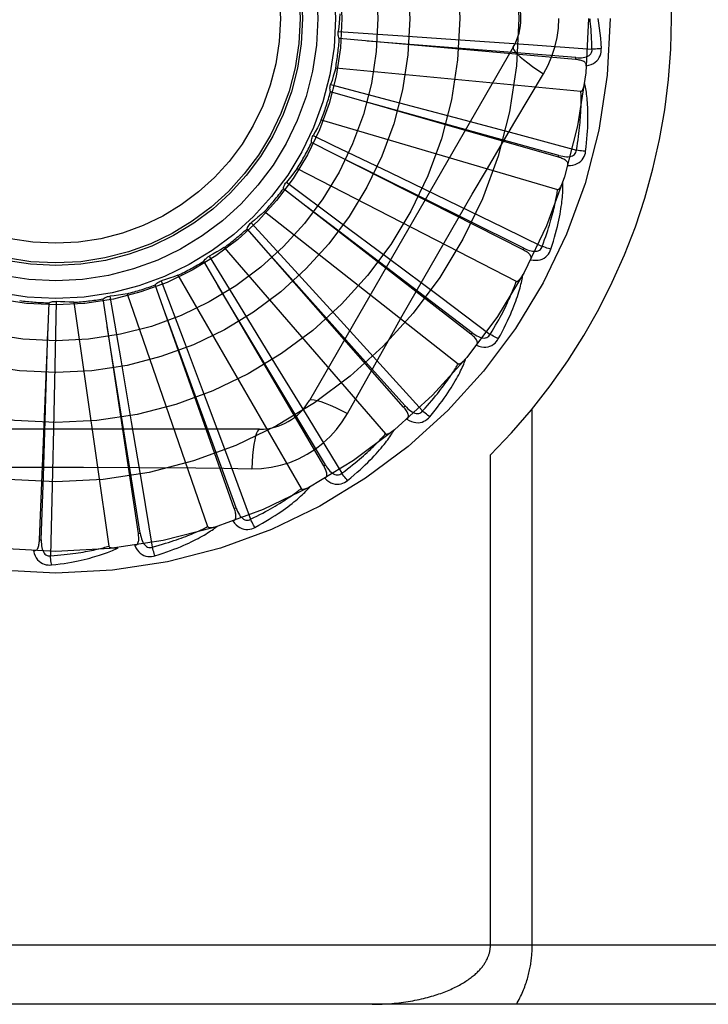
# Model space of a CAD drawing. Header units: inches. Extents: x 0 to 283, y 0 to 183.
# Tile 194 of 256: x 122.343 to 122.693, y 119.697 to 120.196. Entities that reach past the tile are written whole.
import ezdxf

# ---------------------------------------------------------------- set-up
doc = ezdxf.new("R2010")
doc.units = ezdxf.units.IN
doc.header["$LTSCALE"] = 15.5833333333
doc.header["$MEASUREMENT"] = 0
doc.linetypes.add('HIDDEN', pattern=[0.2, 0.1, -0.1])
doc.layers.add('RIGHTHAND_DOOR_ASSEMBLY', color=7, linetype='CONTINUOUS')

msp = doc.modelspace()

# ---------------------------------------------------------------- linework, layer by layer
at = {"layer": 'RIGHTHAND_DOOR_ASSEMBLY', "color": 8, "linetype": 'HIDDEN'}
for p, q in [((122.5049213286, 120.1904259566), (122.5376421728, 120.1882272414)), ((122.6253551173, 120.1761571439), (122.5054738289, 120.1867892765)), ((122.5376421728, 120.1882272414), (122.569360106, 120.1860375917)), ((122.5937263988, 120.182401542), (122.4902844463, 120.0032348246)), ((122.569360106, 120.1860375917), (122.6014654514, 120.1837579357)), ((122.6014654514, 120.1837579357), (122.633676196, 120.1814110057)), ((122.6253552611, 120.1761571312), (122.6254395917, 120.1771130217)), ((122.5036434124, 120.1719377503), (122.6280463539, 120.1600587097)), ((122.5010897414, 120.1634176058), (122.532803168, 120.1550661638)), ((122.6166467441, 120.1266144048), (122.5009440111, 120.1597420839)), ((122.532803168, 120.1550661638), (122.5635335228, 120.1469134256)), ((122.5635335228, 120.1469134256), (122.594627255, 120.1385989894)), ((122.4963360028, 120.1455053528), (122.6162426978, 120.1102975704)), ((122.4922160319, 120.1376224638), (122.5022651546, 120.1328019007)), ((122.594627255, 120.1385989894), (122.62581175, 120.130198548)), ((122.5987197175, 120.079615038), (122.4913773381, 120.134040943)), ((122.5022651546, 120.1328019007), (122.5313169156, 120.1188211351)), ((122.6166468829, 120.1266143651), (122.6169105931, 120.1275370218)), ((122.4841582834, 120.1209335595), (122.5952349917, 120.0636695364)), ((122.5313169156, 120.1188211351), (122.5602158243, 120.1048499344)), ((122.4786209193, 120.1139728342), (122.5049587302, 120.0944329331)), ((122.572221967, 120.0368577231), (122.4771195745, 120.11061476)), ((122.505267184, 120.0890332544), (122.4883302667, 120.1018969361)), ((122.5602158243, 120.1048499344), (122.5887566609, 120.0909773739)), ((122.4675503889, 120.099110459), (122.5657825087, 120.0218598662)), ((122.4607957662, 120.0933234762), (122.482959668, 120.0691522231)), ((122.5049587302, 120.0944329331), (122.5304577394, 120.0754428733)), ((122.5381111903, 119.9998878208), (122.4586860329, 120.0903102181)), ((122.572809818, 120.0376161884), (122.505267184, 120.0890332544)), ((122.5887566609, 120.0909773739), (122.6083974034, 120.0813999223)), ((122.4471125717, 120.0808247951), (122.5289497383, 119.9863796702)), ((122.5987198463, 120.0796149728), (122.5991534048, 120.0804710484)), ((122.4976202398, 119.9700415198), (122.4367429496, 120.0738611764)), ((122.4393848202, 120.0764207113), (122.4565737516, 120.0484917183)), ((122.5304577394, 120.0754428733), (122.5562339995, 120.0561676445)), ((122.4235835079, 120.0667374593), (122.4860679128, 119.9585112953)), ((122.482959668, 120.0691522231), (122.5044039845, 120.0456796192)), ((122.4522125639, 119.9483975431), (122.4120834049, 120.0618621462)), ((122.4151619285, 120.0638754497), (122.4267546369, 120.0331981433)), ((122.397813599, 120.0573576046), (122.4386868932, 119.939261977)), ((122.3533300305, 119.9325209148), (122.3582459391, 120.0527723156)), ((122.3618522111, 120.0534972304), (122.3612129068, 120.0207088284)), ((122.3707342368, 120.0530242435), (122.3885191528, 119.9293274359)), ((122.4035293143, 119.9357381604), (122.3855986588, 120.0547468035)), ((122.3890025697, 120.0561411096), (122.3945800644, 120.0238242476)), ((122.5562339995, 120.0561676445), (122.582062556, 120.0367788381)), ((122.4565737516, 120.0484917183), (122.4731883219, 120.0213849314)), ((122.5044039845, 120.0456796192), (122.5260665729, 120.0218745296)), ((122.5722220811, 120.0368576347), (122.572809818, 120.0376161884)), ((122.4267546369, 120.0331981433), (122.4379389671, 120.0034368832)), ((122.3945800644, 120.0238242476), (122.3999299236, 119.9924841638)), ((122.5260665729, 120.0218745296), (122.547759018, 119.9979480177)), ((122.3612129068, 120.0207088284), (122.3605349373, 119.9889226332)), ((122.4731883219, 120.0213849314), (122.4899542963, 119.9939103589)), ((122.5096147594, 119.9966740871), (122.5165177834, 120.0090492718)), ((122.4379389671, 120.0034368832), (122.4492023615, 119.9732858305)), ((122.5381112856, 119.9998877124), (122.5388319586, 120.0005213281)), ((122.6033702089, 119.7269848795), (122.6033702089, 119.9990066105)), ((122.3999299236, 119.9924841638), (122.4052836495, 119.9607463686)), ((122.4899542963, 119.9939103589), (122.5067266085, 119.966310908)), ((122.4650253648, 119.9886514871), (122.2581414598, 119.9886514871)), ((122.3605349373, 119.9889226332), (122.3600373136, 119.9671745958)), ((122.4492023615, 119.9732858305), (122.4604483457, 119.9430109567)), ((122.5821570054, 119.7269848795), (122.5821570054, 119.9756174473)), ((122.3600373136, 119.9671745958), (122.3589738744, 119.9244592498)), ((122.3757735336, 119.9694395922), (122.4042432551, 119.9692824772)), ((122.4976203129, 119.9700413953), (122.4984478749, 119.9705271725)), ((122.4052836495, 119.9607463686), (122.4105968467, 119.9288902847)), ((122.4522126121, 119.948397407), (122.4531171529, 119.9487177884)), ((122.3533300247, 119.9325207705), (122.3542888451, 119.9324820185)), ((122.4035293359, 119.9357380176), (122.404478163, 119.9358814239)), ((122.9700834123, 119.7269848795), (121.8780834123, 119.7269848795)), ((122.9400834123, 119.6969848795), (121.8780834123, 119.6969848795))]:
    msp.add_line(p, q, dxfattribs=at)
for points in [[(122.5058164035, 120.1992754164), (122.5056425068, 120.1970541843), (122.505435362, 120.1948388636), (122.5051949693, 120.1926294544), (122.5049213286, 120.1904259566)], [(122.6090733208, 120.1689413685), (122.6114167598, 120.1732995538), (122.6133484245, 120.1778210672), (122.6148628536, 120.1824972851), (122.6159505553, 120.1872776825), (122.6166050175, 120.1921104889), (122.6168250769, 120.1969848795)], [(122.633676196, 120.1814110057), (122.6336286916, 120.1832606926), (122.6335674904, 120.1850356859), (122.6334919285, 120.1867344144), (122.6334039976, 120.1883615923), (122.633305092, 120.1899204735), (122.6331963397, 120.1914138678), (122.6330790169, 120.1928448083), (122.6329540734, 120.1942158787), (122.6328226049, 120.1955298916), (122.6326854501, 120.1967891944)], [(122.6365697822, 120.1969848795), (122.6369679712, 120.194549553), (122.6373257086, 120.1920684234), (122.637641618, 120.1895422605), (122.6379161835, 120.1869709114), (122.6381497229, 120.1843542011), (122.6383407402, 120.1816929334)], [(122.5054738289, 120.1867892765), (122.505239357, 120.1873646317), (122.5050614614, 120.1879570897), (122.5049393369, 120.1885725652), (122.5048744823, 120.1891957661), (122.5048686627, 120.1898115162), (122.5049213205, 120.1904259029)], [(122.6254395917, 120.1771130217), (122.5932733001, 120.1796879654), (122.5196180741, 120.1855163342)], [(122.5937262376, 120.1824012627), (122.5936632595, 120.1818331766), (122.5939930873, 120.1810488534), (122.594696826, 120.1800783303), (122.5957615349, 120.1789268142), (122.5971883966, 120.177594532), (122.5989677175, 120.1760985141), (122.6010758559, 120.1744596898), (122.6034864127, 120.1727018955), (122.6061787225, 120.1708441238), (122.6090750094, 120.1689402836)], [(122.6254393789, 120.1771144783), (122.6264753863, 120.177053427), (122.6274581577, 120.1770437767), (122.6283902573, 120.1770883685), (122.6292681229, 120.1771893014), (122.6300910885, 120.1773512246), (122.6308521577, 120.1775749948), (122.6315488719, 120.1778602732), (122.6321640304, 120.1782115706), (122.6326794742, 120.1786316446), (122.6330936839, 120.1791150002), (122.6333981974, 120.1796594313), (122.6335962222, 120.1802392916), (122.6336887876, 120.1808251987), (122.6336764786, 120.181415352)], [(122.6307808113, 120.1729340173), (122.6321049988, 120.1732364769), (122.6333017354, 120.173641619), (122.6343791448, 120.1741513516), (122.6353266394, 120.1747600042), (122.6361438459, 120.1754651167), (122.636828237, 120.1762552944), (122.6373785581, 120.1771287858), (122.6378012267, 120.1780516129), (122.6380930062, 120.1789992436), (122.6382739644, 120.17994105), (122.6383571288, 120.1808347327), (122.6383407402, 120.1816929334)], [(122.6383407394, 120.1816929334), (122.6377244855, 120.1816268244), (122.6370199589, 120.181566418), (122.6362512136, 120.1815139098), (122.6354276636, 120.1814699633), (122.6345589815, 120.1814353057), (122.6336761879, 120.1814112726)], [(122.5036434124, 120.1719377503), (122.5030522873, 120.169789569), (122.5024296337, 120.1676534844), (122.5017754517, 120.1655294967), (122.5010897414, 120.1634176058)], [(122.6307806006, 120.1729289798), (122.6307763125, 120.1733920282), (122.6306900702, 120.1738156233), (122.6305167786, 120.1742009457), (122.6302717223, 120.1745444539), (122.6299676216, 120.1748404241), (122.6296070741, 120.1750965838), (122.6291946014, 120.1753177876), (122.6287371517, 120.1755069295), (122.6282414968, 120.1756672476), (122.6277126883, 120.175802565), (122.6271574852, 120.175917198), (122.6265775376, 120.1760129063), (122.6259772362, 120.176093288), (122.6253551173, 120.1761571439)], [(122.5801093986, 120.1200781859), (122.594560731, 120.1445510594), (122.6017821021, 120.1567316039), (122.6090733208, 120.1689413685)], [(122.5009440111, 120.1597420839), (122.5008226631, 120.1603514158), (122.5007601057, 120.1609668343), (122.5007566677, 120.1615942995), (122.5008109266, 120.1622185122), (122.5009217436, 120.1628242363), (122.5010897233, 120.1634175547)], [(122.6280463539, 120.1600587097), (122.6282185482, 120.1600749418), (122.6283777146, 120.1601312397), (122.6285234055, 120.1602315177), (122.6286569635, 120.1603640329), (122.6287791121, 120.1605192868), (122.6288912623, 120.1606944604), (122.6289945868, 120.160883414), (122.6290905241, 120.1610866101), (122.6291808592, 120.1613027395), (122.6292657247, 120.1615309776), (122.629345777, 120.1617702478), (122.6294212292, 120.1620199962), (122.6294923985, 120.1622789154), (122.6295596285, 120.1625481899), (122.6296233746, 120.1628281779), (122.6296836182, 120.1631200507), (122.6297407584, 120.1634249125), (122.6297939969, 120.163743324), (122.6298425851, 120.16407633), (122.6298867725, 120.1644235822)], [(122.6304453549, 120.1295926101), (122.6307159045, 120.1318049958), (122.6309457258, 120.1339261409), (122.6311374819, 120.1359534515), (122.6312940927, 120.1378926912), (122.6314178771, 120.1397478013), (122.6315115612, 120.1415220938), (122.6315773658, 120.1432192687), (122.631617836, 120.1448424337), (122.6316351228, 120.1463950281), (122.631631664, 120.1478800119), (122.6316095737, 120.1493006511), (122.6315712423, 120.1506596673), (122.6315194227, 120.1519602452), (122.631454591, 120.1532044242), (122.631377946, 120.1543948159), (122.6312893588, 120.1555329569), (122.6311885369, 120.1566207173), (122.6310764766, 120.1576597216), (122.6309534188, 120.1586515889), (122.6308209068, 120.159598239), (122.6306800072, 120.1605015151), (122.6305321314, 120.1613633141), (122.6303791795, 120.1621854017), (122.6302205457, 120.1629700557), (122.6300559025, 120.1637204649), (122.6298859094, 120.1644356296)], [(122.62581175, 120.130198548), (122.626115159, 120.132023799), (122.6263909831, 120.1337782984), (122.6266382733, 120.1354606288), (122.626859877, 120.1370750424), (122.6270577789, 120.1386244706), (122.6272336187, 120.1401114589), (122.6273892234, 120.1415387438), (122.6275260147, 120.1429086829), (122.6276456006, 120.1442238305), (122.627749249, 120.1454863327), (122.6278383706, 120.1466985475), (122.6279141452, 120.1478623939), (122.6279778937, 120.1489799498), (122.6280306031, 120.1500530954), (122.6280735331, 120.1510838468), (122.6281071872, 120.1520738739), (122.6281323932, 120.1530250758), (122.6281494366, 120.1539387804), (122.6281587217, 120.154816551), (122.6281607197, 120.1556595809), (122.6281558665, 120.1564691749), (122.6281446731, 120.1572465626), (122.6281276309, 120.1579930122), (122.6281052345, 120.1587097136), (122.6280782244, 120.159398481), (122.6280463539, 120.1600587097)], [(122.6169105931, 120.1275370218), (122.5858128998, 120.1361529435), (122.5145917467, 120.155815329)], [(122.4963360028, 120.1455053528), (122.4953490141, 120.143507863), (122.494333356, 120.1415282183), (122.4932890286, 120.1395664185), (122.4922160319, 120.1376224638)], [(122.4913773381, 120.134040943), (122.4913734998, 120.1346622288), (122.4914285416, 120.1352783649), (122.4915439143, 120.1358951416), (122.4917153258, 120.1364978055), (122.4919387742, 120.137071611), (122.4922160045, 120.137622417)], [(122.5991534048, 120.0804710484), (122.5702482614, 120.0948165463), (122.5040352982, 120.1276022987)], [(122.6213633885, 120.1224193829), (122.6214467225, 120.1228738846), (122.6214421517, 120.1233055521), (122.6213449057, 120.1237166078), (122.6211692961, 120.1241003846), (122.6209267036, 120.1244485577), (122.6206211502, 120.1247683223), (122.6202579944, 120.1250635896), (122.6198446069, 120.1253358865), (122.6193882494, 120.1255871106), (122.6188946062, 120.1258200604), (122.6183711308, 120.1260376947), (122.6178197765, 120.1262414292), (122.6172455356, 120.1264339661), (122.6166467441, 120.1266144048)], [(122.6169106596, 120.1275384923), (122.617916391, 120.1272824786), (122.6188795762, 120.127087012), (122.6198032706, 120.1269543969), (122.6206843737, 120.1268873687), (122.6215231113, 120.1268906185), (122.6223127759, 120.1269663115), (122.6230508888, 120.1271145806), (122.6237214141, 120.12734311), (122.6243070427, 120.1276580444), (122.6248052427, 120.1280542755), (122.6252072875, 120.1285312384), (122.625511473, 120.1290631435), (122.6257132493, 120.1296209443), (122.62581285, 120.1302027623)], [(122.621364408, 120.122422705), (122.6227219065, 120.1224690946), (122.6239736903, 120.1226404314), (122.625128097, 120.1229370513), (122.6261736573, 120.1233553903), (122.6271095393, 120.1238931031), (122.6279311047, 120.1245394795), (122.6286367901, 120.1252930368), (122.6292264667, 120.1261191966), (122.6296923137, 120.1269944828), (122.6300482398, 120.1278850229), (122.6302990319, 120.1287468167), (122.6304453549, 120.1295926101)], [(122.6304453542, 120.1295926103), (122.6298277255, 120.1296443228), (122.6291244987, 120.1297183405), (122.6283597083, 120.1298122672), (122.627542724, 120.1299249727), (122.6266831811, 120.1300553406), (122.6258117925, 120.1301988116)], [(122.4841582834, 120.1209335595), (122.4828111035, 120.1191589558), (122.4814391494, 120.1174073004), (122.4800424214, 120.1156785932), (122.4786209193, 120.1139728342)], [(122.5374105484, 120.0461103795), (122.5515017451, 120.0708365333), (122.5586065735, 120.0831760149), (122.5657384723, 120.0955012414), (122.5729125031, 120.1077959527), (122.5801093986, 120.1200781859)], [(122.4771195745, 120.11061476), (122.4772333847, 120.1112255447), (122.4774040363, 120.1118201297), (122.4776340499, 120.1124039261), (122.4779164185, 120.1129632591), (122.4782444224, 120.1134844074), (122.4786208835, 120.1139727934)], [(122.6128325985, 120.079928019), (122.6135169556, 120.0820492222), (122.6141440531, 120.0840885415), (122.6147160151, 120.0860429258), (122.6152367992, 120.0879174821), (122.6157094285, 120.0897156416), (122.6161372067, 120.0914401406), (122.6165230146, 120.0930941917), (122.6168699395, 120.0946803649), (122.6171807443, 120.0962016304), (122.617458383, 120.0976604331), (122.6177055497, 120.0990595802), (122.6179251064, 120.1004012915), (122.6181203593, 120.1016881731), (122.6182921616, 120.1029221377), (122.6184421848, 120.1041055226), (122.618570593, 120.1052398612), (122.6186774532, 120.106327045), (122.6187640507, 120.1073684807), (122.6188309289, 120.1083657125), (122.6188799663, 120.1093203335), (122.618912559, 120.1102339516), (122.6189304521, 120.1111081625), (122.6189358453, 120.1119443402), (122.618928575, 120.1127448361), (122.618908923, 120.1135128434), (122.6188773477, 120.1142472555)], [(122.6162426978, 120.1102975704), (122.6164148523, 120.1102809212), (122.6165817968, 120.1103060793), (122.6167438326, 120.1103769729), (122.6169000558, 120.1104818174), (122.6170493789, 120.1106111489), (122.6171926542, 120.1107619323), (122.6173298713, 120.1109279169), (122.61746253, 120.1111092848), (122.6175921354, 120.1113044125), (122.6177186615, 120.1115124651), (122.6178425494, 120.1117322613), (122.6179639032, 120.1119632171), (122.6180827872, 120.1122039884), (122.6181997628, 120.1124556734), (122.618315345, 120.1127185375), (122.6184297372, 120.1129937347), (122.6185451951, 120.1132873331), (122.6186560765, 120.1135848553), (122.6187568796, 120.1138722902), (122.6188494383, 120.1141543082)], [(122.6083974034, 120.0813999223), (122.6090407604, 120.0831347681), (122.6096436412, 120.0848053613), (122.6102048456, 120.0864104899), (122.6107279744, 120.0879537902), (122.6112155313, 120.089437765), (122.6116696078, 120.0908646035), (122.612092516, 120.0922366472), (122.6124860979, 120.0935559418), (122.612852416, 120.0948246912), (122.6131931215, 120.0960447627), (122.6135100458, 120.0972182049), (122.6138047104, 120.0983466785), (122.6140788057, 120.0994319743), (122.6143336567, 120.1004757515), (122.6145708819, 120.1014797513), (122.6147912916, 120.1024455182), (122.6149960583, 120.1033747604), (122.6151857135, 120.1042687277), (122.6153609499, 120.1051288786), (122.6155224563, 120.1059562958), (122.6156709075, 120.1067521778), (122.6158070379, 120.1075176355), (122.6159315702, 120.108253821), (122.6160452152, 120.1089618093), (122.6161490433, 120.1096432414), (122.6162426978, 120.1102975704)], [(122.4675503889, 120.099110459), (122.4658917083, 120.0976228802), (122.4642130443, 120.0961625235), (122.4625143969, 120.0947293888), (122.4607957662, 120.0933234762)], [(122.4586860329, 120.0903102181), (122.4589133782, 120.0908884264), (122.4591934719, 120.0914399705), (122.459529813, 120.0919696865), (122.4599129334, 120.0924654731), (122.4603336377, 120.0929151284), (122.4607957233, 120.0933234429)], [(122.4471125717, 120.0808247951), (122.4452023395, 120.0796780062), (122.4432776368, 120.0785617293), (122.4413384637, 120.0774759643), (122.4393848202, 120.0764207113)], [(122.5388319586, 120.0005213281), (122.5173290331, 120.0245821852), (122.4680442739, 120.0796282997)], [(122.6025571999, 120.0746031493), (122.602725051, 120.0750336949), (122.6028022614, 120.0754584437), (122.6027845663, 120.0758804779), (122.6026847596, 120.0762905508), (122.6025124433, 120.0766783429), (122.6022729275, 120.0770501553), (122.6019722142, 120.0774088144), (122.6016178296, 120.0777544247), (122.6012172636, 120.0780874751), (122.6007766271, 120.0784096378), (122.6003037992, 120.0787224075), (122.5998009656, 120.0790268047), (122.5992735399, 120.0793245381), (122.5987197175, 120.079615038)], [(122.5991537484, 120.0804724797), (122.6000928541, 120.0800307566), (122.6010016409, 120.0796565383), (122.6018835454, 120.0793515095), (122.6027360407, 120.0791189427), (122.6035602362, 120.0789634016), (122.6043499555, 120.0788882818), (122.6051027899, 120.0788941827), (122.6058044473, 120.0789916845), (122.6064390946, 120.0791900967), (122.6070032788, 120.0794848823), (122.6074883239, 120.0798771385), (122.6078876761, 120.0803418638), (122.6081913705, 120.0808513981), (122.608399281, 120.0814038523)], [(122.6025588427, 120.0746062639), (122.6039005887, 120.0743949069), (122.6051621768, 120.0743262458), (122.6063518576, 120.0743990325), (122.6074576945, 120.074611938), (122.6084784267, 120.0749628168), (122.6094074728, 120.07544203), (122.6102430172, 120.0760484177), (122.6109783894, 120.0767480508), (122.6116014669, 120.0775193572), (122.6121194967, 120.0783264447), (122.6125288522, 120.079125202), (122.6128325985, 120.079928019)], [(122.6128325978, 120.0799280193), (122.6122359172, 120.0800956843), (122.6115594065, 120.080301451), (122.6108262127, 120.0805384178), (122.610045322, 120.0808037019), (122.6092259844, 120.0810943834), (122.608397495, 120.0814001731)], [(122.4367429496, 120.0738611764), (122.4370756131, 120.0743859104), (122.4374550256, 120.0748744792), (122.437885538, 120.0753309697), (122.4383555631, 120.0757452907), (122.4388537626, 120.0761072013), (122.4393847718, 120.0764206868)], [(122.4235835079, 120.0667374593), (122.4214907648, 120.0659729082), (122.4193895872, 120.0652410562), (122.4172799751, 120.0645419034), (122.4151619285, 120.0638754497)], [(122.5861390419, 120.0344941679), (122.5872124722, 120.0364475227), (122.5882141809, 120.0383313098), (122.5891456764, 120.0401421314), (122.5900118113, 120.041884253), (122.5908162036, 120.0435604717), (122.5915626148, 120.0451728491), (122.5922544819, 120.0467239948), (122.5928953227, 120.0482158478), (122.5934884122, 120.0496508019), (122.5940371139, 120.0510306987), (122.5945446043, 120.0523577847), (122.5950141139, 120.0536336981), (122.5954493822, 120.0548603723), (122.5958516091, 120.0560395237), (122.5962228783, 120.0571731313), (122.596563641, 120.0582626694), (122.596874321, 120.059309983), (122.5971564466, 120.0603162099), (122.5974108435, 120.0612827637), (122.5976396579, 120.062210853), (122.597844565, 120.0631017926), (122.5980275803, 120.0639568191), (122.5981911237, 120.0647768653), (122.5983354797, 120.0655642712), (122.5984615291, 120.0663221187), (122.5985695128, 120.0670492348)], [(122.5952349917, 120.0636695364), (122.5954008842, 120.0636206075), (122.595569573, 120.0636137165), (122.5957420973, 120.0636526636), (122.5959153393, 120.0637260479), (122.5960864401, 120.0638247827), (122.5962556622, 120.0639457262), (122.5964218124, 120.0640827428), (122.5965863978, 120.0642357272), (122.5967505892, 120.0644028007), (122.5969142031, 120.0645831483), (122.5970774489, 120.0647755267), (122.5972403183, 120.0649793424), (122.5974026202, 120.0651932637), (122.5975651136, 120.0654182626), (122.5977283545, 120.0656545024), (122.5978927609, 120.0659030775), (122.5980590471, 120.0661647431), (122.5982268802, 120.0664406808), (122.5983961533, 120.0667325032), (122.598566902, 120.0670396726)], [(122.4120834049, 120.0618621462), (122.4125093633, 120.0623144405), (122.4129743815, 120.062722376), (122.4134835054, 120.0630891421), (122.4140234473, 120.063407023), (122.4145811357, 120.0636681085), (122.4151618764, 120.0638754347)], [(122.4984478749, 119.9705271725), (122.4818870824, 119.998222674), (122.4439105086, 120.0616012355)], [(122.582062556, 120.0367788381), (122.5830226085, 120.0383605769), (122.5839307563, 120.0398868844), (122.5847855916, 120.0413567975), (122.5855913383, 120.0427732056), (122.5863509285, 120.0441380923), (122.5870668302, 120.0454532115), (122.5877417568, 120.0467204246), (122.5883779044, 120.047941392), (122.5889777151, 120.0491178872), (122.5895431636, 120.0502514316), (122.590076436, 120.0513436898), (122.5905793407, 120.0523960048), (122.5910538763, 120.053409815), (122.5915016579, 120.0543864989), (122.5919246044, 120.05532746), (122.5923238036, 120.0562340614), (122.5927007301, 120.0571077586), (122.5930561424, 120.0579496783), (122.5933909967, 120.0587611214), (122.5937061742, 120.0595430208), (122.5940025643, 120.0602964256), (122.5942810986, 120.0610222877), (122.5945427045, 120.0617216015), (122.5947882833, 120.062395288), (122.5950191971, 120.0630447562), (122.5952349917, 120.0636695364)], [(122.397813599, 120.0573576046), (122.3956139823, 120.0570029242), (122.3934122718, 120.0566819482), (122.3912084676, 120.0563946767), (122.3890025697, 120.0561411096)], [(122.3582459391, 120.0527723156), (122.3588094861, 120.0530338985), (122.3593928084, 120.0532397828), (122.3600017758, 120.0533910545), (122.360621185, 120.0534854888), (122.3612359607, 120.0535206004), (122.3618521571, 120.0534972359)], [(122.3707342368, 120.0530242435), (122.3685072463, 120.0530922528), (122.3662845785, 120.0531937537), (122.3640662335, 120.0533287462), (122.3618522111, 120.0534972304)], [(122.3855986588, 120.0547468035), (122.3861025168, 120.0551103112), (122.3866363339, 120.0554228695), (122.3872056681, 120.0556866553), (122.387796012, 120.055896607), (122.388393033, 120.0560474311), (122.3890025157, 120.0561411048)], [(122.4531171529, 119.9487177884), (122.4420970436, 119.9790469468), (122.4168012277, 120.048467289)], [(122.5165177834, 120.0090492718), (122.5304174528, 120.0337385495), (122.5374105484, 120.0461103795)], [(122.3542888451, 119.9324820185), (122.3553303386, 119.9647343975), (122.357647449, 120.0385835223)], [(122.404478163, 119.9358814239), (122.3993970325, 119.9677480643), (122.387696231, 120.0407011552)], [(122.5750413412, 120.0312096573), (122.5752877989, 120.031600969), (122.5754440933, 120.0320036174), (122.5755066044, 120.0324214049), (122.5754861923, 120.0328429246), (122.5753903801, 120.0332563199), (122.5752255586, 120.0336667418), (122.5749981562, 120.0340758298), (122.574715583, 120.0344822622), (122.574385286, 120.0348851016), (122.5740135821, 120.0352848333), (122.5736084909, 120.0356814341), (122.5731723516, 120.0360754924), (122.5727108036, 120.0364676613), (122.572221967, 120.0368577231)], [(122.5728104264, 120.0376175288), (122.5736489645, 120.0370060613), (122.5744705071, 120.0364666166), (122.5752787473, 120.0360001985), (122.5760718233, 120.0356104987), (122.5768516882, 120.0353017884), (122.5776129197, 120.0350785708), (122.5783532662, 120.0349418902), (122.5790606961, 120.0349048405), (122.5797214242, 120.0349795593), (122.5803312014, 120.0351622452), (122.5808817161, 120.0354556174), (122.5813618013, 120.0358363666), (122.5817564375, 120.0362792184), (122.5820651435, 120.0367823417)], [(122.5861390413, 120.0344941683), (122.5855848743, 120.0347717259), (122.5849595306, 120.0351018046), (122.5842844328, 120.035473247), (122.5835678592, 120.0358815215), (122.5828183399, 120.0363220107), (122.5820626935, 120.036779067)], [(122.5750437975, 120.0312129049), (122.5763212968, 120.0307514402), (122.5775470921, 120.0304452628), (122.5787290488, 120.0302915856), (122.5798551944, 120.0302913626), (122.5809238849, 120.0304427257), (122.5819268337, 120.0307374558), (122.5828620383, 120.0311747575), (122.5837165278, 120.0317225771), (122.5844743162, 120.0323620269), (122.5851357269, 120.0330564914), (122.5856888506, 120.0337633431), (122.5861390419, 120.0344941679)], [(122.547759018, 119.9979480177), (122.5490010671, 119.9993194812), (122.5501816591, 120.0006463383), (122.5512992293, 120.0019279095), (122.5523584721, 120.0031662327), (122.553362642, 120.0043627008), (122.5543144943, 120.0055185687), (122.5552170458, 120.006635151), (122.556072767, 120.0077136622), (122.5568843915, 120.0087553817), (122.5576541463, 120.0097614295), (122.558384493, 120.0107330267), (122.5590774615, 120.0116711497), (122.5597352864, 120.0125768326), (122.5603598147, 120.0134511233), (122.5609531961, 120.0142950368), (122.5615167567, 120.0151097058), (122.5620522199, 120.0158962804), (122.5625605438, 120.0166557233), (122.5630429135, 120.017389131), (122.5635003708, 120.0180972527), (122.5639339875, 120.0187809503), (122.5643448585, 120.0194409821), (122.5647340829, 120.0200781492), (122.5651027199, 120.0206931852), (122.5654523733, 120.0212872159), (122.5657825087, 120.0218598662)], [(122.5513294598, 119.9949331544), (122.5527531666, 119.9966480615), (122.5540932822, 119.9983082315), (122.5553506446, 119.9999100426), (122.556530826, 120.0014567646), (122.5576379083, 120.0029504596), (122.5586759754, 120.0043924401), (122.5596488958, 120.0057846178), (122.5605604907, 120.0071282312), (122.5614144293, 120.0084250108), (122.5622143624, 120.0096761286), (122.5629638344, 120.0108831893), (122.5636663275, 120.01204719), (122.5643258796, 120.0131693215), (122.5649439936, 120.0142510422), (122.5655230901, 120.0152939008), (122.5660638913, 120.0162992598), (122.5665671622, 120.0172688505), (122.5670346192, 120.0182035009), (122.5674673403, 120.0191044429), (122.5678676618, 120.019972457), (122.5682374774, 120.0208085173), (122.5685790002, 120.0216134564), (122.5688947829, 120.0223877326), (122.5691855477, 120.0231335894), (122.5694527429, 120.0238538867), (122.5696963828, 120.0245474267)], [(122.5657825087, 120.0218598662), (122.5659361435, 120.0217804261), (122.5661004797, 120.0217417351), (122.566277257, 120.0217473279), (122.5664612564, 120.0217865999), (122.5666479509, 120.0218511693), (122.5668370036, 120.0219379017), (122.5670260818, 120.0220409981), (122.5672166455, 120.0221600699), (122.5674094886, 120.0222930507), (122.5676042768, 120.0224391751), (122.5678009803, 120.0225971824), (122.5679994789, 120.0227664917), (122.5681993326, 120.0229458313), (122.5684014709, 120.0231360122), (122.5686064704, 120.0233370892), (122.5688149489, 120.0235500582), (122.5690313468, 120.0237798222), (122.5692447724, 120.0240147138), (122.569444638, 120.024243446), (122.5696344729, 120.0244697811)], [(122.4902844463, 120.0032348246), (122.4907449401, 120.0035736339), (122.4915892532, 120.00368021), (122.4927816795, 120.0035560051), (122.4943112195, 120.0032097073), (122.4961784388, 120.0026401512), (122.4983636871, 120.0018472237), (122.5008371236, 120.0008408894), (122.5035645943, 119.9996322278), (122.5065189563, 119.9982298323), (122.5096147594, 119.9966740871)], [(122.4610419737, 119.9686305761), (122.4659762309, 119.9687807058), (122.4708435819, 119.9693648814), (122.4756290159, 119.9703805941), (122.4802993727, 119.9718190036), (122.4848305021, 119.9736725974), (122.4891798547, 119.9759254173), (122.4933083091, 119.9785632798), (122.4971849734, 119.9815600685), (122.5007764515, 119.9848868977), (122.5040605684, 119.9885282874), (122.5070096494, 119.9924614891), (122.5096147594, 119.9966740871)], [(122.539811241, 119.9938089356), (122.54012697, 119.9941461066), (122.5403564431, 119.9945116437), (122.5404968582, 119.9949100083), (122.5405566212, 119.9953278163), (122.540540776, 119.9957518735), (122.5404566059, 119.9961860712), (122.5403107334, 119.9966308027), (122.5401101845, 119.9970833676), (122.5398620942, 119.9975414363), (122.5395727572, 119.9980042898), (122.5392500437, 119.9984703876), (122.5388963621, 119.9989398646), (122.5385173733, 119.999412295), (122.5381111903, 119.9998878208)], [(122.5388328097, 120.0005225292), (122.5395404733, 119.9997634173), (122.540245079, 119.9990782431), (122.540950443, 119.9984672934), (122.5416554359, 119.9979345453), (122.5423627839, 119.9974838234), (122.5430680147, 119.9971205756), (122.5437691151, 119.9968462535), (122.5444567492, 119.9966759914), (122.5451196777, 119.9966243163), (122.545753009, 119.9966882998), (122.5463490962, 119.9968721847), (122.5468925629, 119.9971551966), (122.5473638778, 119.9975153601), (122.5477622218, 119.9979509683)], [(122.5513294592, 119.9949331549), (122.5508378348, 119.9953105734), (122.5502862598, 119.9957530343), (122.5496936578, 119.9962455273), (122.5490673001, 119.9967820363), (122.5484146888, 119.9973564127), (122.5477591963, 119.9979482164)], [(122.5398137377, 119.9938109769), (122.5409808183, 119.9931160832), (122.5421265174, 119.9925834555), (122.543258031, 119.9922088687), (122.5443637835, 119.9919955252), (122.545441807, 119.991941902), (122.5464824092, 119.9920414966), (122.5474834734, 119.992293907), (122.5484261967, 119.9926701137), (122.5492913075, 119.9931545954), (122.5500721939, 119.9937113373), (122.5507490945, 119.9943007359), (122.5513294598, 119.9949331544)], [(122.465025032, 119.9886514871), (122.4645015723, 119.9884219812), (122.4639872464, 119.9877441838), (122.4634986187, 119.9866494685), (122.4630337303, 119.9851516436), (122.462593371, 119.9832498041), (122.4621874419, 119.9809608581), (122.4618222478, 119.978315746), (122.4615052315, 119.9753492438), (122.4612425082, 119.9720887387), (122.4610418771, 119.9686285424)], [(122.5096619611, 119.9626748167), (122.511384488, 119.9640892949), (122.5130145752, 119.965465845), (122.5145523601, 119.9668007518), (122.5160039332, 119.9680961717), (122.5173736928, 119.9693533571), (122.5186658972, 119.9705728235), (122.519884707, 119.9717557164), (122.5210341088, 119.9729025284), (122.5221180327, 119.9740142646), (122.5231402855, 119.9750913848), (122.5241046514, 119.9761347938), (122.5250147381, 119.9771448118), (122.525874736, 119.9781218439), (122.5266863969, 119.9790670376), (122.5274523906, 119.9799814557), (122.5281736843, 119.9808662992), (122.5288513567, 119.9817231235), (122.5294872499, 119.9825524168), (122.5300826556, 119.9833551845), (122.5306400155, 119.9841317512), (122.5311613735, 119.9848827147), (122.5316490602, 119.9856084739), (122.5321056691, 119.9863089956), (122.5325323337, 119.9869863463), (122.5329310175, 119.9876430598), (122.5333015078, 119.9882779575)], [(122.5289497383, 119.9863796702), (122.5290855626, 119.9862725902), (122.5292396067, 119.9862034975), (122.5294142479, 119.9861755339), (122.5296023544, 119.9861792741), (122.529797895, 119.9862073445), (122.5299999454, 119.986256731), (122.5302051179, 119.9863221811), (122.5304147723, 119.9864030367), (122.5306292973, 119.9864971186), (122.5308482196, 119.9866037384), (122.5310712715, 119.986721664), (122.531298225, 119.9868503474), (122.5315284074, 119.9869886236), (122.5317628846, 119.9871371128), (122.5320022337, 119.9872957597), (122.5322472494, 119.9874654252), (122.5324986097, 119.9876463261), (122.532757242, 119.9878403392), (122.5330244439, 119.9880496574), (122.533299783, 119.9882735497)], [(122.5067266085, 119.966310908), (122.5082057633, 119.9674225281), (122.5096161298, 119.9685019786), (122.510956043, 119.9695488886), (122.5122304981, 119.9705643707), (122.5134429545, 119.9715491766), (122.514596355, 119.9725040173), (122.5156939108, 119.9734296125), (122.5167382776, 119.9743266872), (122.5177323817, 119.9751959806), (122.5186786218, 119.9760381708), (122.5195796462, 119.9768539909), (122.5204376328, 119.9776440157), (122.5212549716, 119.9784088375), (122.5220336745, 119.9791491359), (122.5227760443, 119.9798655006), (122.5234835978, 119.9805587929), (122.5241582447, 119.981229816), (122.524801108, 119.9818793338), (122.525413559, 119.9825081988), (122.5259967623, 119.9831169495), (122.5265519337, 119.9837062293), (122.5270802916, 119.9842765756), (122.5275830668, 119.9848285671), (122.5280614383, 119.9853627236), (122.5285171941, 119.9858798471), (122.5289497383, 119.9863796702)], [(122.3188358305, 119.969276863), (122.3472949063, 119.9694366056), (122.361533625, 119.9694533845), (122.3757735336, 119.9694395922)], [(122.4042432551, 119.9692824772), (122.4326630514, 119.9690036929), (122.4468223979, 119.9688400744), (122.4610419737, 119.9686305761)], [(122.4981386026, 119.9637502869), (122.4985127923, 119.9640219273), (122.4988075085, 119.9643376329), (122.4990208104, 119.9647022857), (122.499158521, 119.96510124), (122.4992231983, 119.9655206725), (122.4992226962, 119.9659629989), (122.4991635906, 119.966427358), (122.499052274, 119.9669097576), (122.4988953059, 119.9674065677), (122.4986987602, 119.9679158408), (122.4984701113, 119.9684345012), (122.498211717, 119.9689623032), (122.4979290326, 119.9694978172), (122.4976202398, 119.9700415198)], [(122.4984489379, 119.9705281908), (122.4990001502, 119.9696488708), (122.4995623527, 119.9688427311), (122.5001393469, 119.968109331), (122.5007307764, 119.9674527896), (122.501340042, 119.9668763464), (122.5019637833, 119.9663861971), (122.5026002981, 119.9659841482), (122.5032432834, 119.9656868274), (122.5038844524, 119.9655106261), (122.5045184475, 119.9654535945), (122.5051385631, 119.9655213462), (122.505725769, 119.965696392), (122.506256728, 119.9659608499), (122.5067303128, 119.966313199)], [(122.4981419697, 119.9637522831), (122.4991564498, 119.9628490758), (122.5001806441, 119.9621092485), (122.5012208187, 119.9615272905), (122.5022662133, 119.9611085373), (122.5033146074, 119.9608518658), (122.504355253, 119.9607527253), (122.5053859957, 119.9608111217), (122.5063828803, 119.9610021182), (122.5073240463, 119.9613141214), (122.5081961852, 119.9617130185), (122.5089723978, 119.9621636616), (122.5096619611, 119.9626748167)], [(122.5096619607, 119.9626748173), (122.5092506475, 119.9631384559), (122.5087927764, 119.9636773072), (122.5083040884, 119.9642730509), (122.5077905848, 119.9649184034), (122.5072584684, 119.9656059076), (122.5067268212, 119.9663110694)], [(122.4604483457, 119.9430109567), (122.4621111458, 119.9438225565), (122.4637003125, 119.9446155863), (122.4652141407, 119.945389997), (122.466657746, 119.9461459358), (122.4680346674, 119.9468834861), (122.4693479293, 119.9476027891), (122.4706008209, 119.9483039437), (122.4717960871, 119.9489871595), (122.4729367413, 119.9496526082), (122.4740252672, 119.9503005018), (122.4750644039, 119.950931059), (122.4760563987, 119.9515444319), (122.4770037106, 119.9521407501), (122.4779084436, 119.9527202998), (122.4787729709, 119.9532832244), (122.4795989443, 119.9538300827), (122.4803883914, 119.9543613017), (122.4811425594, 119.9548774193), (122.4818629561, 119.9553790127), (122.482550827, 119.9558663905), (122.4832074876, 119.9563399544), (122.4838342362, 119.9568000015), (122.4844323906, 119.9572468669), (122.4850032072, 119.957680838), (122.4855485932, 119.9581023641), (122.4860679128, 119.9585112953)], [(122.4626425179, 119.9388850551), (122.4646016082, 119.9399479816), (122.4664627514, 119.9409911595), (122.4682253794, 119.9420109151), (122.4698958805, 119.9430082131), (122.4714788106, 119.9439834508), (122.4729784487, 119.9449363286), (122.474399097, 119.9458671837), (122.4757447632, 119.9467757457), (122.4770194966, 119.9476622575), (122.4782271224, 119.94852645), (122.4793715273, 119.9493684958), (122.4804563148, 119.9501880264), (122.4814856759, 119.9509846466), (122.4824615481, 119.9517591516), (122.4833867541, 119.9525120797), (122.4842624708, 119.9532444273), (122.4850900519, 119.9539575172), (122.4858713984, 119.9546514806), (122.4866079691, 119.95532706), (122.487302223, 119.955984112), (122.4879562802, 119.9566228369), (122.4885725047, 119.9572431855), (122.4891534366, 119.957844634), (122.4897005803, 119.9584289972), (122.4902163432, 119.9589983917), (122.4907002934, 119.9595517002)], [(122.4860679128, 119.9585112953), (122.4861810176, 119.9583804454), (122.4863192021, 119.9582834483), (122.4864853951, 119.958222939), (122.4866708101, 119.9581910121), (122.4868681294, 119.958181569), (122.487075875, 119.9581918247), (122.4872897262, 119.9582172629), (122.4875108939, 119.95825698), (122.4877393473, 119.9583087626), (122.4879744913, 119.9583720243), (122.4882158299, 119.9584456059), (122.4884630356, 119.9585290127), (122.4887152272, 119.9586212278), (122.4889735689, 119.9587226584), (122.4892386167, 119.9588331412), (122.4895113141, 119.9589533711), (122.4897927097, 119.9590836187), (122.4900830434, 119.9592249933), (122.4903829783, 119.9593788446), (122.4906922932, 119.9595447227)], [(122.4515312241, 119.942122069), (122.4519498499, 119.94231786), (122.4522988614, 119.9425719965), (122.4525772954, 119.9428896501), (122.452788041, 119.9432553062), (122.452930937, 119.9436548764), (122.4530141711, 119.9440892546), (122.4530440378, 119.9445563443), (122.453026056, 119.9450510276), (122.4529659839, 119.9455684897), (122.452869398, 119.9461057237), (122.4527430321, 119.9466583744), (122.4525891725, 119.947225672), (122.4524129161, 119.9478051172), (122.4522125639, 119.9483975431)], [(122.4531183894, 119.9487185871), (122.4534932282, 119.94775084), (122.453892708, 119.9468528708), (122.4543204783, 119.9460235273), (122.4547769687, 119.9452669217), (122.4552661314, 119.9445855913), (122.4557858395, 119.9439862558), (122.4563347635, 119.9434710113), (122.4569098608, 119.9430573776), (122.4575060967, 119.9427630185), (122.4581178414, 119.9425870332), (122.4587395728, 119.9425362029), (122.4593492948, 119.9425969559), (122.4599207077, 119.94275615), (122.4604524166, 119.9430125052)], [(122.4515346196, 119.9421232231), (122.4523598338, 119.941044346), (122.4532255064, 119.9401240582), (122.4541367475, 119.9393557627), (122.4550840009, 119.9387467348), (122.4560648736, 119.9382962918), (122.457067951, 119.9380019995), (122.4580911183, 119.9378642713), (122.4591061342, 119.9378631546), (122.460089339, 119.9379914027), (122.461021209, 119.9382180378), (122.4618686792, 119.938513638), (122.4626425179, 119.9388850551)], [(122.4626425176, 119.9388850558), (122.4623263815, 119.9394181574), (122.461978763, 119.9400339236), (122.4616116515, 119.9407113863), (122.4612295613, 119.9414422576), (122.4608371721, 119.9422180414), (122.4604485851, 119.943011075)], [(122.4105968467, 119.9288902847), (122.412383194, 119.9293725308), (122.4140937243, 119.9298504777), (122.4157267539, 119.9303244), (122.4172873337, 119.9307934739), (122.4187789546, 119.9312571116), (122.4202046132, 119.9317148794), (122.4215675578, 119.932166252), (122.4228705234, 119.9326109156), (122.4241165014, 119.9330484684), (122.4253079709, 119.9334786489), (122.4264476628, 119.9339011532), (122.4275378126, 119.9343157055), (122.4285808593, 119.9347219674), (122.4295789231, 119.935119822), (122.4305343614, 119.9355089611), (122.4314489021, 119.9358896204), (122.4323246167, 119.9362618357), (122.4331628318, 119.9366258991), (122.4339651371, 119.9369820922), (122.4347328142, 119.937330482), (122.4354672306, 119.9376712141), (122.4361697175, 119.9380043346), (122.4368416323, 119.938329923), (122.4374842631, 119.9386480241), (122.4380995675, 119.9389587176), (122.4386868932, 119.939261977)], [(122.4119705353, 119.9244236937), (122.4140953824, 119.9250966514), (122.4161203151, 119.9257687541), (122.4180440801, 119.9264365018), (122.4198731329, 119.9270996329), (122.4216120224, 119.9277576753), (122.4232648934, 119.928409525), (122.4248360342, 119.9290546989), (122.4263293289, 119.929692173), (122.4277487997, 119.9303214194), (122.4290981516, 119.9309414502), (122.4303812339, 119.9315516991), (122.431601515, 119.9321511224), (122.4327630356, 119.9327385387), (122.4338678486, 119.9333143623), (122.4349188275, 119.9338785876), (122.4359173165, 119.9344319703), (122.4368648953, 119.934975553), (122.4377634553, 119.9355091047), (122.4386145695, 119.9360330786), (122.4394206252, 119.9365468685), (122.4401837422, 119.9370502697), (122.4409062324, 119.9375427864), (122.441590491, 119.9380234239), (122.4422383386, 119.9384936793), (122.4428525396, 119.9389551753), (122.4434324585, 119.9394068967)], [(122.4386868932, 119.939261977), (122.4387731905, 119.9391120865), (122.438890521, 119.9389906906), (122.4390422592, 119.9388998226), (122.4392182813, 119.9388333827), (122.4394102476, 119.9387867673), (122.4396161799, 119.9387575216), (122.4398309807, 119.9387420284), (122.4400556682, 119.9387391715), (122.440289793, 119.9387467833), (122.4405326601, 119.9387644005), (122.4407835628, 119.9387909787), (122.441042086, 119.9388260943), (122.441307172, 119.9388689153), (122.441580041, 119.9389196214), (122.4418612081, 119.9389779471), (122.4421517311, 119.939044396), (122.4424578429, 119.9391206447), (122.4427645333, 119.9392029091), (122.4430572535, 119.9392875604), (122.443340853, 119.9393758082)], [(122.3503646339, 119.9269481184), (122.3508263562, 119.9269743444), (122.3512450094, 119.9270805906), (122.35162159, 119.9272720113), (122.3519531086, 119.9275331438), (122.352234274, 119.9278509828), (122.3524729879, 119.9282233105), (122.3526743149, 119.9286458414), (122.3528414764, 119.9291117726), (122.3529780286, 119.9296144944), (122.353088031, 119.9301491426), (122.3531761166, 119.9307091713), (122.3532441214, 119.931293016), (122.3532958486, 119.9318964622), (122.3533300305, 119.9325209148)], [(122.3542902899, 119.9324823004), (122.354278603, 119.9314445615), (122.3543157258, 119.9304624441), (122.3544046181, 119.929533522), (122.3545472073, 119.9286614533), (122.3547481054, 119.9278471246), (122.3550078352, 119.9270975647), (122.3553259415, 119.9264152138), (122.3557061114, 119.9258174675), (122.3561502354, 119.9253225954), (122.3566527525, 119.9249318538), (122.3572110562, 119.9246535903), (122.3577996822, 119.9244833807), (122.35838933, 119.9244187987), (122.3589782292, 119.9244591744)], [(122.4016727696, 119.9297050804), (122.4021208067, 119.9298180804), (122.4025115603, 119.9300015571), (122.4028450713, 119.9302607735), (122.4031212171, 119.9305799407), (122.4033371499, 119.9309452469), (122.4035010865, 119.9313560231), (122.4036188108, 119.9318090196), (122.4036947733, 119.9322981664), (122.4037337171, 119.932817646), (122.4037405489, 119.9333634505), (122.4037210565, 119.933930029), (122.403677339, 119.9345161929), (122.4036139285, 119.9351185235), (122.4035293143, 119.9357381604)], [(122.4044795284, 119.9358819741), (122.404664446, 119.9348607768), (122.4048867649, 119.933903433), (122.4051498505, 119.9330081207), (122.4054549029, 119.9321787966), (122.4058062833, 119.9314172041), (122.4062031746, 119.930730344), (122.4066446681, 119.930120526), (122.407131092, 119.9296055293), (122.4076608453, 119.9292036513), (122.4082282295, 119.9289150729), (122.4088291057, 119.9287474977), (122.4094393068, 119.9286917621), (122.4100305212, 119.9287399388), (122.4106011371, 119.9288910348)], [(122.3503687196, 119.9269480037), (122.3507338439, 119.9256397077), (122.3511954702, 119.924463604), (122.3517558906, 119.923411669), (122.3524089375, 119.9224942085), (122.3531521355, 119.9217114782), (122.353973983, 119.9210654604), (122.3548726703, 119.9205573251), (122.3558145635, 119.9201790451), (122.3567750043, 119.9199326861), (122.3577243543, 119.9197967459), (122.3586209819, 119.9197561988), (122.3594774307, 119.9198134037)], [(122.3589738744, 119.9244592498), (122.3608192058, 119.9245947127), (122.3625892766, 119.9247403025), (122.3642824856, 119.9248966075), (122.3659036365, 119.9250618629), (122.367456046, 119.925234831), (122.3689425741, 119.9254145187), (122.3703663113, 119.9255997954), (122.3717298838, 119.9257898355), (122.3730361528, 119.9259836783), (122.3742875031, 119.9261805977), (122.3754865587, 119.9263797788), (122.3766354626, 119.9265805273), (122.3777365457, 119.9267820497), (122.3787918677, 119.9269838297), (122.379803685, 119.9271851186), (122.380773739, 119.927385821), (122.3817040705, 119.9275855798), (122.3825960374, 119.9277844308), (122.383451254, 119.9279823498), (122.3842709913, 119.9281791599), (122.3850566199, 119.9283747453), (122.3858094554, 119.9285688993), (122.3865308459, 119.9287614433), (122.3872220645, 119.9289521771), (122.3878850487, 119.9291408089), (122.3885191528, 119.9293274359)], [(122.3594774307, 119.9198134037), (122.3616912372, 119.9200720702), (122.363806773, 119.9203488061), (122.3658221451, 119.9206404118), (122.367743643, 119.9209454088), (122.3695756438, 119.9212624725), (122.3713220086, 119.9215897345), (122.3729868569, 119.9219259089), (122.3745738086, 119.9222692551), (122.3760867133, 119.9226184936), (122.3775290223, 119.9229719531), (122.378904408, 119.9233283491), (122.3802160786, 119.9236860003), (122.3814677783, 119.924042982), (122.3826616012, 119.9243993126), (122.3838003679, 119.9247544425), (122.3848855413, 119.9251088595), (122.3859188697, 119.9254632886), (122.3869021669, 119.9258171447), (122.3878370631, 119.9261705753), (122.3887257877, 119.9265225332), (122.3895703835, 119.9268724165), (122.3903730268, 119.9272193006), (122.3911358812, 119.9275617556), (122.3918610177, 119.9279009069), (122.392551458, 119.9282378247), (122.3932063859, 119.9285716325)], [(122.3885191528, 119.9293274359), (122.3885755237, 119.9291639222), (122.3886677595, 119.9290225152), (122.3887995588, 119.9289045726), (122.3889598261, 119.928806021), (122.3891395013, 119.9287239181), (122.3893361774, 119.928656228), (122.3895441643, 119.9286003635), (122.3897642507, 119.9285550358), (122.3899955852, 119.9285182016), (122.3902373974, 119.9284895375), (122.3904887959, 119.9284681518), (122.3907492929, 119.928453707), (122.3910176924, 119.9284455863), (122.3912952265, 119.9284437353), (122.3915823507, 119.9284477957), (122.3918801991, 119.928458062), (122.392189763, 119.9284743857), (122.3925119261, 119.9284977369), (122.392848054, 119.9285291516), (122.3931976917, 119.9285682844)], [(122.4016761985, 119.9297055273), (122.4022823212, 119.9284899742), (122.4029581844, 119.9274224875), (122.4037075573, 119.9264956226), (122.4045224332, 119.9257183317), (122.4054003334, 119.9250903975), (122.4063295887, 119.9246115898), (122.4073082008, 119.9242827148), (122.4083046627, 119.9240895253), (122.4092943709, 119.924029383), (122.4102522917, 119.924075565), (122.4111403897, 119.9242054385), (122.4119705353, 119.9244236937)], [(122.4119705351, 119.9244236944), (122.4117610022, 119.9250069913), (122.4115362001, 119.9256774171), (122.4113039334, 119.9264121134), (122.4110670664, 119.927202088), (122.4108285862, 119.9280381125), (122.4105971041, 119.9288903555)], [(122.3594774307, 119.9198134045), (122.359382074, 119.9204258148), (122.3592882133, 119.9211266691), (122.3591991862, 119.9218920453), (122.3591161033, 119.9227125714), (122.3590401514, 119.9235786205), (122.3589741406, 119.9244592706)], [(122.5221570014, 119.6969848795), (122.5234125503, 119.6969914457), (122.5246656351, 119.6970111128), (122.5259166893, 119.6970438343), (122.5271644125, 119.6970895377), (122.5284079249, 119.6971481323), (122.5296463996, 119.6972195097), (122.5308789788, 119.6973035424), (122.5321048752, 119.6974000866), (122.5333232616, 119.69750898), (122.5345333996, 119.6976300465), (122.5357345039, 119.6977630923), (122.5369258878, 119.697907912), (122.5381068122, 119.6980642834), (122.5392766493, 119.6982319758), (122.540434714, 119.6984107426), (122.5415804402, 119.6986003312), (122.5427132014, 119.6988004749), (122.5438324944, 119.6990109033), (122.5449377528, 119.6992313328), (122.5460285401, 119.6994614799), (122.5471043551, 119.699701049), (122.5481648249, 119.6999497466), (122.5492095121, 119.7002072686), (122.5502381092, 119.7004733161), (122.5512502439, 119.7007475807), (122.5522456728, 119.7010297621), (122.5532240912, 119.7013195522), (122.5541853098, 119.7016166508), (122.5551290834, 119.7019207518), (122.5560552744, 119.702231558), (122.556963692, 119.7025487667), (122.5578542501, 119.7028720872), (122.5587268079, 119.7032012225), (122.5595813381, 119.703535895), (122.5604177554, 119.7038758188), (122.561236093, 119.7042207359), (122.5620363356, 119.7045703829), (122.5628185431, 119.7049245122), (122.563582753, 119.7052828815), (122.564329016, 119.7056452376), (122.5650573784, 119.7060113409), (122.5657678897, 119.7063809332), (122.5664605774, 119.7067537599), (122.5671355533, 119.7071295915), (122.5677928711, 119.7075081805), (122.5684327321, 119.7078893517), (122.5690552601, 119.7082728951), (122.5696607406, 119.7086587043), (122.5702493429, 119.7090466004), (122.5708215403, 119.7094366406), (122.5713780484, 119.7098290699), (122.57191831, 119.7102232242), (122.5724426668, 119.7106191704), (122.5729491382, 119.7110149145), (122.5734355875, 119.711408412), (122.5739028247, 119.7117996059), (122.5743498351, 119.7121869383), (122.5747799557, 119.712572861), (122.5751961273, 119.7129594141), (122.5755985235, 119.7133466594), (122.5759886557, 119.7137358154), (122.5763654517, 119.7141255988), (122.5767282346, 119.7145151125), (122.5770773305, 119.7149043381), (122.5774128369, 119.7152930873), (122.577734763, 119.7156809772), (122.5780431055, 119.7160676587), (122.5783379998, 119.7164528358), (122.578619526, 119.7168362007), (122.5788878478, 119.7172174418), (122.579143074, 119.717596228), (122.5793854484, 119.7179723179), (122.5796151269, 119.7183453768), (122.5798324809, 119.718715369), (122.5800377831, 119.7190820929), (122.5802314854, 119.7194457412), (122.580413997, 119.7198063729), (122.5805857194, 119.7201642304), (122.5807470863, 119.7205195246), (122.5808984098, 119.7208724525), (122.5810400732, 119.7212232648), (122.5811722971, 119.7215720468), (122.5812953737, 119.7219189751), (122.5814094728, 119.7222640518), (122.5815148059, 119.7226073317), (122.5816115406, 119.722948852), (122.5816998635, 119.7232886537), (122.5817799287, 119.7236267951), (122.5818519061, 119.723963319), (122.5819159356, 119.7242983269), (122.5819721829, 119.7246319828), (122.58202074, 119.7249641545), (122.5820616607, 119.7252936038), (122.5820952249, 119.7256238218), (122.5821218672, 119.7259579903), (122.5821411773, 119.7262958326), (122.5821528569, 119.7266382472), (122.5821570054, 119.7269848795)], [(122.5953317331, 119.6969848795), (122.5957869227, 119.6977876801), (122.5962278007, 119.6985934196), (122.5966544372, 119.699402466), (122.5970666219, 119.7002137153), (122.5974641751, 119.7010264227), (122.5978470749, 119.7018398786), (122.5982152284, 119.7026533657), (122.5985686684, 119.7034661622), (122.5989073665, 119.7042775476), (122.5992314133, 119.7050868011), (122.5995408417, 119.7058932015), (122.5998357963, 119.7066960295), (122.6001163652, 119.7074945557), (122.6003827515, 119.7082880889), (122.6006351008, 119.7090759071), (122.600873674, 119.7098573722), (122.6010986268, 119.7106315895), (122.6013104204, 119.7113986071), (122.6015093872, 119.7121579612), (122.6016960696, 119.7129102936), (122.6018709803, 119.7136559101), (122.6020345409, 119.7143953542), (122.6021872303, 119.7151290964), (122.6023293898, 119.7158576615), (122.6024614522, 119.7165817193), (122.6025836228, 119.7173013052), (122.6026961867, 119.7180166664), (122.6027993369, 119.718727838), (122.6028932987, 119.7194348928), (122.60297826, 119.7201379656), (122.6030544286, 119.7208371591), (122.6031219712, 119.7215326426), (122.6031810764, 119.7222245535), (122.6032318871, 119.7229130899), (122.6032745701, 119.7235984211), (122.6033092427, 119.7242807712), (122.6033360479, 119.7249603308), (122.6033550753, 119.725637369), (122.6033664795, 119.7263122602), (122.6033702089, 119.7269848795)]]:
    msp.add_lwpolyline(points, dxfattribs=at)
for radius in [0.2812500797, 0.2702837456, 0.235, 0.205, 0.179592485, 0.1635, 0.1452498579, 0.1420000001, 0.133, 0.12525, 0.124, 0.1139999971]:
    msp.add_circle((122.3615834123, 120.1969848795), radius, dxfattribs=at)
for centre, radius, start, end in [((122.3615834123, 120.1969848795), 0.3125, 314.8970822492, 45.1029177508), ((122.5684673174, 120.1969848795), 0.0291666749, 330.0000000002, 30.0000000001), ((122.3615834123, 120.1969848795), 0.1442511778, 350.0007360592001, 355.9469828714), ((122.3615834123, 120.1969848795), 0.1442511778, 339.0916451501, 345.0378919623), ((122.3615834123, 120.1969848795), 0.1442511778, 328.182554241, 334.1288010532), ((122.3615834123, 120.1969848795), 0.1442511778, 317.2734633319, 323.2197101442), ((122.3615834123, 120.1969848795), 0.1442511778, 306.3643724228, 312.3106192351), ((122.3615834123, 120.1969848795), 0.1442511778, 295.4552815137, 301.401528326), ((122.3615834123, 120.1969848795), 0.1442511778, 284.5461906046, 290.4924374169), ((122.3615834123, 120.1969848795), 0.1442511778, 262.7280087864, 268.6742555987), ((122.3615834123, 120.1969848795), 0.1442511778, 273.6370996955, 279.5833465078), ((122.4650253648, 120.0178181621), 0.0291666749, 270.0000000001, 330.0000000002)]:
    msp.add_arc(centre, radius, start, end, dxfattribs=at)

doc.saveas('drawing.dxf')
